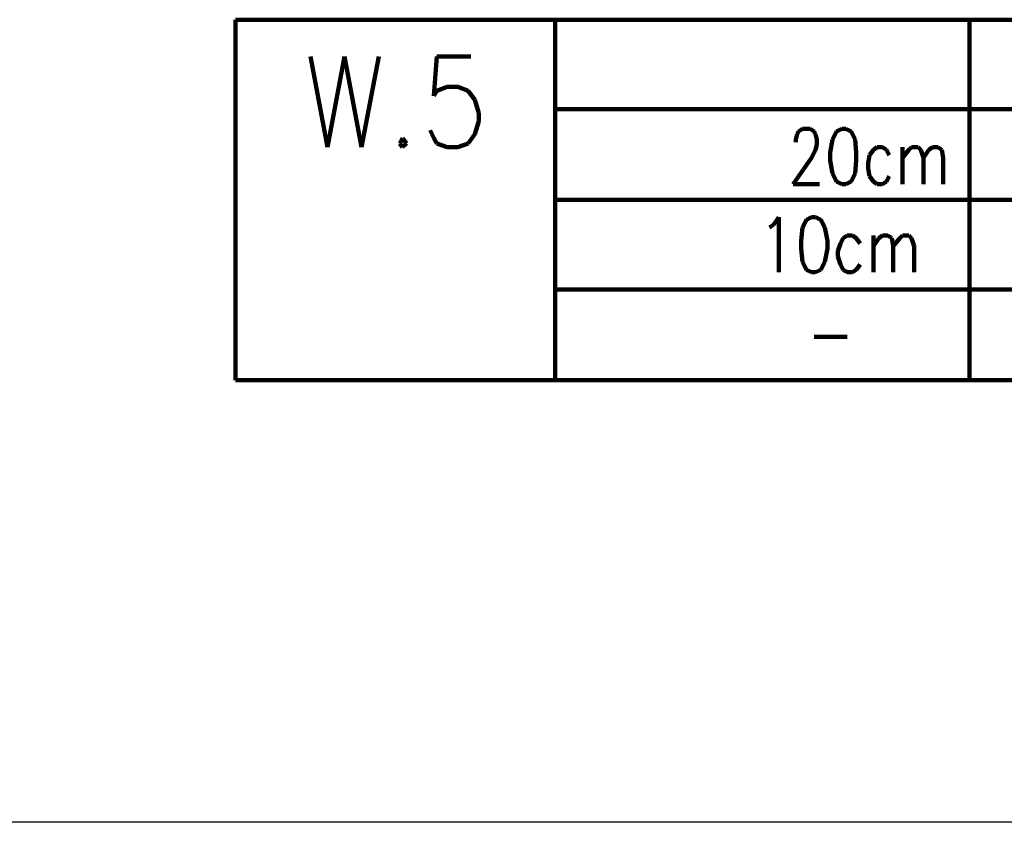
# Model space of a CAD drawing. Header units: inches. Extents: x -1901 to 7725, y 4299 to 7113.
# Tile 18 of 180: x -491 to -175, y 4299 to 4557. Entities that reach past the tile are written whole.
import ezdxf

# ---------------------------------------------------------------- set-up
doc = ezdxf.new("R2010")
doc.units = ezdxf.units.IN
doc.header["$MEASUREMENT"] = 0
doc.layers.add('at_Entity', color=7, linetype='Continuous')
doc.layers.add('at_Rect', color=7, linetype='Continuous')

msp = doc.modelspace()

# ---------------------------------------------------------------- linework, layer by layer
at = {"layer": 'at_Entity', "color": 7, "lineweight": 211}
for p, q in [((-319.15, 4557), (-421.77, 4557)), ((-421.77, 4557), (-421.77, 4441.26)), ((-319.15, 4441.26), (-319.15, 4557)), ((-319.15, 4557), (357.54, 4557)), ((-319.15, 4441.26), (-319.15, 4557)), ((-319.15, 4557), (357.54, 4557)), ((-319.15, 4441.26), (-319.15, 4557)), ((-186.1, 4557), (-186.1, 4441.26)), ((-397.71, 4545.17), (-392.24, 4516.02)), ((-392.24, 4516.02), (-386.73, 4545.17)), ((-386.73, 4545.17), (-381.26, 4516.02)), ((-381.26, 4516.02), (-375.75, 4545.17)), ((-357.16, 4545.17), (-358.02, 4532.5)), ((-346.17, 4545.17), (-357.16, 4545.17)), ((-358.02, 4532.5), (-357.16, 4534.19)), ((-357.16, 4534.19), (-353.78, 4535.45)), ((-353.78, 4535.45), (-350.41, 4535.45)), ((-350.41, 4535.45), (-347.04, 4534.19)), ((-347.04, 4534.19), (-344.9, 4531.23)), ((-344.9, 4531.23), (-343.62, 4527.01)), ((-319.15, 4528.27), (357.54, 4528.27)), ((-343.62, 4524.47), (-344.9, 4520.25)), ((-343.62, 4527.01), (-343.62, 4524.47)), ((-358.02, 4518.98), (-359.25, 4521.51)), ((-241.42, 4520.25), (-241.01, 4521.09)), ((-241.01, 4521.09), (-239.73, 4521.94)), ((-239.73, 4521.94), (-237.18, 4521.94)), ((-237.18, 4521.94), (-235.95, 4521.09)), ((-235.95, 4521.09), (-235.5, 4520.25)), ((-228.75, 4521.09), (-230.03, 4518.56)), ((-227.07, 4521.94), (-228.75, 4521.09)), ((-225.79, 4521.94), (-227.07, 4521.94)), ((-224.1, 4521.09), (-225.79, 4521.94)), ((-222.83, 4518.56), (-224.1, 4521.09)), ((-368.14, 4518.98), (-369, 4517.29)), ((-366.86, 4517.29), (-368.14, 4518.98)), ((-357.16, 4517.29), (-358.02, 4518.98)), ((-344.9, 4520.25), (-347.04, 4517.29)), ((-241.83, 4518.56), (-241.42, 4520.25)), ((-241.83, 4517.71), (-241.83, 4518.56)), ((-235.5, 4520.25), (-235.09, 4518.56)), ((-235.09, 4518.56), (-235.09, 4516.87)), ((-230.03, 4518.56), (-230.85, 4514.33)), ((-222.42, 4514.33), (-222.83, 4518.56)), ((-369, 4517.29), (-368.14, 4516.02)), ((-368.14, 4516.02), (-366.86, 4517.29)), ((-353.78, 4516.02), (-357.16, 4517.29)), ((-350.41, 4516.02), (-353.78, 4516.02)), ((-347.04, 4517.29), (-350.41, 4516.02)), ((-235.5, 4515.18), (-236.77, 4512.64)), ((-235.09, 4516.87), (-235.5, 4515.18)), ((-216.9, 4515.18), (-218.18, 4513.49)), ((-215.67, 4516.02), (-216.9, 4515.18)), ((-213.99, 4516.02), (-215.67, 4516.02)), ((-212.71, 4515.18), (-213.99, 4516.02)), ((-211.85, 4513.49), (-212.71, 4515.18)), ((-207.61, 4516.02), (-207.61, 4504.2)), ((-207.61, 4512.64), (-205.51, 4515.18)), ((-205.51, 4515.18), (-204.69, 4516.02)), ((-204.69, 4516.02), (-202.55, 4516.02)), ((-202.55, 4516.02), (-201.73, 4515.18)), ((-201.73, 4515.18), (-200.87, 4512.64)), ((-200.87, 4512.64), (-199.18, 4515.18)), ((-199.18, 4515.18), (-197.9, 4516.02)), ((-197.9, 4516.02), (-196.22, 4516.02)), ((-196.22, 4516.02), (-194.94, 4515.18)), ((-194.94, 4515.18), (-194.53, 4512.64)), ((-236.77, 4512.64), (-242.7, 4504.2)), ((-230.85, 4514.33), (-230.85, 4511.8)), ((-230.85, 4511.8), (-230.03, 4507.57)), ((-222.83, 4507.57), (-222.42, 4511.8)), ((-222.42, 4511.8), (-222.42, 4514.33)), ((-218.18, 4513.49), (-218.64, 4510.95)), ((-200.87, 4512.64), (-200.87, 4504.2)), ((-194.53, 4512.64), (-194.53, 4504.2)), ((-218.64, 4510.95), (-218.64, 4509.27)), ((-218.64, 4509.27), (-218.18, 4506.73)), ((-230.03, 4507.57), (-228.75, 4505.04)), ((-224.1, 4505.04), (-222.83, 4507.57)), ((-218.18, 4506.73), (-216.9, 4505.04)), ((-212.71, 4505.04), (-211.85, 4506.73)), ((-242.7, 4504.2), (-234.22, 4504.2)), ((-228.75, 4505.04), (-227.07, 4504.2)), ((-227.07, 4504.2), (-225.79, 4504.2)), ((-225.79, 4504.2), (-224.1, 4505.04)), ((-216.9, 4505.04), (-215.67, 4504.2)), ((-215.67, 4504.2), (-213.99, 4504.2)), ((-213.99, 4504.2), (-212.71, 4505.04)), ((-319.15, 4499.13), (357.54, 4499.13)), ((-249.03, 4491.1), (-247.34, 4493.64)), ((-247.34, 4493.64), (-247.34, 4475.9)), ((-238.46, 4492.79), (-239.73, 4490.26)), ((-236.77, 4493.64), (-238.46, 4492.79)), ((-235.5, 4493.64), (-236.77, 4493.64)), ((-233.81, 4492.79), (-235.5, 4493.64)), ((-232.53, 4490.26), (-233.81, 4492.79)), ((-250.3, 4490.26), (-249.03, 4491.1)), ((-239.73, 4490.26), (-240.14, 4486.03)), ((-231.71, 4486.03), (-232.53, 4490.26)), ((-226.66, 4486.88), (-227.48, 4485.19)), ((-225.38, 4487.72), (-226.66, 4486.88)), ((-223.69, 4487.72), (-225.38, 4487.72)), ((-222.42, 4486.88), (-223.69, 4487.72)), ((-221.14, 4485.19), (-222.42, 4486.88)), ((-216.9, 4487.72), (-216.9, 4475.9)), ((-216.9, 4484.34), (-215.22, 4486.88)), ((-215.22, 4486.88), (-213.99, 4487.72)), ((-213.99, 4487.72), (-212.26, 4487.72)), ((-212.26, 4487.72), (-211.03, 4486.88)), ((-211.03, 4486.88), (-210.57, 4484.34)), ((-210.57, 4484.34), (-208.48, 4486.88)), ((-208.48, 4486.88), (-207.61, 4487.72)), ((-207.61, 4487.72), (-205.51, 4487.72)), ((-205.51, 4487.72), (-204.69, 4486.88)), ((-204.69, 4486.88), (-203.83, 4484.34)), ((-240.14, 4486.03), (-240.14, 4483.5)), ((-240.14, 4483.5), (-239.73, 4479.27)), ((-232.53, 4479.27), (-231.71, 4483.5)), ((-231.71, 4483.5), (-231.71, 4486.03)), ((-227.48, 4485.19), (-228.34, 4482.65)), ((-210.57, 4484.34), (-210.57, 4475.9)), ((-203.83, 4484.34), (-203.83, 4475.9)), ((-228.34, 4482.65), (-228.34, 4480.97)), ((-228.34, 4480.97), (-227.48, 4478.43)), ((-239.73, 4479.27), (-238.46, 4476.74)), ((-233.81, 4476.74), (-232.53, 4479.27)), ((-227.48, 4478.43), (-226.66, 4476.74)), ((-222.42, 4476.74), (-221.14, 4478.43)), ((-238.46, 4476.74), (-236.77, 4475.9)), ((-236.77, 4475.9), (-235.5, 4475.9)), ((-235.5, 4475.9), (-233.81, 4476.74)), ((-226.66, 4476.74), (-225.38, 4475.9)), ((-225.38, 4475.9), (-223.69, 4475.9)), ((-223.69, 4475.9), (-222.42, 4476.74)), ((-319.15, 4470.4), (357.54, 4470.4)), ((-235.95, 4455.2), (-225.38, 4455.2)), ((-421.77, 4441.26), (-319.15, 4441.26)), ((-421.77, 4441.26), (357.54, 4441.26))]:
    msp.add_line(p, q, dxfattribs=at)
at = {"layer": 'at_Rect', "color": 7}
msp.add_line((4313.74, 4299.33), (-1900.6, 4299.33), dxfattribs=at)

doc.saveas('drawing.dxf')
